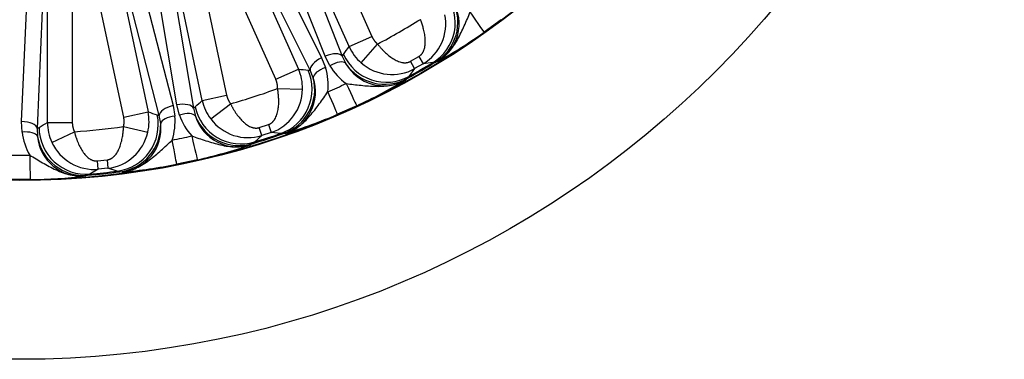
# Model space of a CAD drawing. Header units: millimetres. Extents: x 0 to 2970, y 0 to 2100.
# Tile 19 of 24: x 2102 to 2417, y 1092 to 1201. Entities that reach past the tile are written whole.
import ezdxf

# ---------------------------------------------------------------- set-up
doc = ezdxf.new("R2010")
doc.units = ezdxf.units.MM
doc.header["$LTSCALE"] = 10
doc.layers.add('CAP630C', color=7, linetype='Continuous')
doc.layers.add('Default', color=7, linetype='Continuous')

# ---------------------------------------------------------------- blocks, each defined once
blk = doc.blocks.new('SE2')
at = {"layer": 'CAP630C', "color": 7, "linetype": 'Continuous'}
for p, q in [((2207.09, 1191.99), (2163.37, 1290.2)), ((2147.18, 1282.99), (2190.9, 1184.78)), ((2160.11, 1174.78), (2137.76, 1279.93)), ((2120.42, 1276.24), (2142.77, 1171.09)), ((2110.57, 1167.71), (2110.57, 1275.21)), ((2182.22, 1267.46), (2214.37, 1195.23)), ((2183.62, 1181.54), (2151.47, 1253.77)), ((2151.47, 1253.77), (2167.9, 1176.44)), ((2134.98, 1169.44), (2118.54, 1246.77)), ((2118.54, 1246.77), (2118.54, 1167.71)), ((2181.47, 1222.25), (2198.3, 1188.42)), ((2199.44, 1188.93), (2185.56, 1224.08)), ((2191.01, 1224.09), (2204.89, 1188.95)), ((2194.64, 1184.39), (2177.81, 1218.22)), ((2141.33, 1209.7), (2150.76, 1173.11)), ((2151.99, 1173.37), (2145.72, 1210.64)), ((2146.35, 1169.93), (2136.92, 1206.52)), ((2151.05, 1209.52), (2157.32, 1172.26)), ((2102.34, 1168.02), (2103.95, 1205.77)), ((2108.93, 1203.58), (2107.32, 1165.82)), ((2255.78, 1200.6), (2250.31, 1196.62)), ((2207.09, 1191.99), (2214.37, 1195.23)), ((2210.99, 1186.76), (2216.19, 1192.79)), ((2198.3, 1188.42), (2199.56, 1185.24)), ((2200.96, 1185.87), (2199.44, 1188.93)), ((2204.89, 1188.95), (2205.3, 1189.46)), ((2204.89, 1188.95), (2206, 1186.62)), ((2226.74, 1187.27), (2229.4, 1188.81)), ((2229.4, 1188.81), (2230.77, 1186.48)), ((2183.62, 1181.54), (2190.9, 1184.78)), ((2193.99, 1184.42), (2194.64, 1184.39)), ((2228.07, 1184.93), (2226.22, 1182.43)), ((2228.07, 1184.93), (2226.74, 1187.27)), ((2230.77, 1186.48), (2228.07, 1184.93)), ((2233.85, 1186.84), (2230.77, 1186.48)), ((2234.71, 1187), (2233.85, 1186.84)), ((2235.37, 1187.18), (2234.71, 1187)), ((2195.63, 1182.01), (2194.64, 1184.39)), ((2225.66, 1181.77), (2225.16, 1181.29)), ((2226.22, 1182.43), (2225.66, 1181.77)), ((2184.23, 1178.56), (2192.18, 1178.38)), ((2160.11, 1174.78), (2167.9, 1176.44)), ((2150.76, 1173.11), (2151.34, 1169.74)), ((2152.83, 1170.06), (2151.99, 1173.37)), ((2157.32, 1172.26), (2157.83, 1172.67)), ((2157.32, 1172.26), (2157.92, 1169.75)), ((2162.84, 1168.85), (2169.17, 1173.66)), ((2209.52, 1173.07), (2203.34, 1170.32)), ((2134.98, 1169.44), (2142.77, 1171.09)), ((2145.71, 1170.1), (2146.35, 1169.93)), ((2146.82, 1167.39), (2146.35, 1169.93)), ((2102.47, 1164.61), (2102.34, 1168.02)), ((2107.32, 1165.82), (2107.9, 1166.12)), ((2107.32, 1165.82), (2107.38, 1163.25)), ((2110.57, 1167.71), (2118.54, 1167.71)), ((2134.95, 1166.39), (2142.69, 1164.57)), ((2178.34, 1166.07), (2181.27, 1167.02)), ((2179.16, 1163.5), (2178.34, 1166.07)), ((2181.27, 1167.02), (2182.12, 1164.46)), ((2112.01, 1161.34), (2119.21, 1164.73)), ((2179.16, 1163.5), (2176.83, 1161.45)), ((2182.12, 1164.46), (2179.16, 1163.5)), ((2185.21, 1164.17), (2182.12, 1164.46)), ((2186.08, 1164.15), (2185.21, 1164.17)), ((2186.76, 1164.2), (2186.08, 1164.15)), ((2176.14, 1160.92), (2175.56, 1160.56)), ((2176.83, 1161.45), (2176.14, 1160.92)), ((2126.6, 1155.4), (2129.66, 1155.73)), ((2126.86, 1152.72), (2126.6, 1155.4)), ((2129.95, 1153.04), (2126.86, 1152.72)), ((2129.66, 1155.73), (2129.95, 1153.04)), ((2132.92, 1152.11), (2129.95, 1153.04)), ((2158.55, 1155.76), (2151.93, 1154.36)), ((2123.37, 1150.82), (2122.73, 1150.59)), ((2124.16, 1151.19), (2123.37, 1150.82)), ((2126.86, 1152.72), (2124.16, 1151.19)), ((2133.76, 1151.91), (2132.92, 1152.11)), ((2134.44, 1151.82), (2133.76, 1151.91)), ((2105.09, 1149.43), (2098.33, 1149.43))]:
    blk.add_line(p, q, dxfattribs=at)
for radius in [315, 257.8, 257.63]:
    blk.add_circle((2101.71, 1406.9), radius, dxfattribs=at)
for centre, radius, start, end in [((2228.2, 1199.31), 14.08, 300.5798, 30.4804), ((2101.71, 1406.9), 242.8, 298.1322, 301.8678), ((2223.14, 1199.25), 14.87, 300.8578, 11.3994), ((2163.56, 1317.47), 148.76, 298.862, 305.6725), ((2220.79, 1198.13), 15, 204.1402, 229.2645), ((2177.18, 1178.72), 15, 358.7355, 23.8598), ((2180.76, 1179.51), 19.66, 354.3027, 16.9659), ((2217.8, 1196), 19.66, 211.0341, 233.6973), ((2218.24, 1193.54), 14.07, 209.4807, 299.4591), ((2220.83, 1197.93), 14.89, 228.6372, 299.1055), ((2101.71, 1406.9), 257, 298.8348, 301.1652), ((2101.71, 1406.9), 256.69, 299.0168, 300.9832), ((2182.29, 1177.54), 14.07, 288.5457, 18.5145), ((2148.24, 1308.62), 148.76, 294.3275, 301.138), ((2101.71, 1406.9), 242.8, 286.1322, 289.8678), ((2177.31, 1178.54), 14.87, 288.8578, 359.3994), ((2105.48, 1398.43), 240.38, 293.2376, 294.7624), ((2174.78, 1177.93), 15, 192.1402, 217.2645), ((2128.09, 1168.01), 15, 346.7355, 11.8598), ((2131.76, 1168.04), 19.66, 342.3027, 4.9659), ((2171.41, 1176.47), 19.66, 199.0341, 221.6973), ((2171.34, 1173.98), 14.07, 197.4856, 287.4542), ((2174.78, 1177.73), 14.89, 216.6372, 287.1055), ((2143.61, 1306.56), 148.76, 286.862, 293.6725), ((2125.57, 1167.75), 15, 180.1402, 205.2645), ((2101.71, 1406.9), 242.8, 274.1322, 277.8678), ((2132.84, 1165.8), 14.07, 276.5452, 6.515), ((2121.98, 1167.01), 19.66, 187.0341, 209.6973), ((2121.39, 1164.59), 14.07, 185.4856, 275.4542), ((2128.18, 1167.81), 14.87, 276.8578, 347.3994), ((2103.64, 1397.83), 240.38, 281.2376, 282.7624), ((2101.71, 1406.9), 257, 286.8348, 289.1652), ((2101.71, 1406.9), 256.69, 287.0168, 288.9832), ((2125.54, 1167.55), 14.89, 204.6372, 275.1055), ((2126.79, 1301.1), 148.76, 282.3275, 289.138), ((2101.71, 1397.63), 240.38, 269.2376, 270.7624), ((2121.83, 1300.05), 148.76, 274.862, 281.6725), ((2104.24, 1298.2), 148.76, 270.3275, 277.138), ((2101.71, 1406.9), 257, 274.8348, 277.1652), ((2101.71, 1406.9), 256.69, 275.0168, 276.9832)]:
    blk.add_arc(centre, radius, start, end, dxfattribs=at)
for centre, major_axis, ratio, start_param, end_param in [((2226.14, 1199.68), (1.44, -14.93), 0.994886, 0.446541, 2.100664), ((2226.95, 1199.83), (3.87, -14.49), 0.995634, 0.284266, 1.768291), ((2242.23, 1208.05), (8.08, -11.43), 0.00651, 0.02618, 1.115844), ((1934.91, 1332.64), (306.87, 136.63), 0.866575, -0.97403, -0.9644), ((2199.19, 1186.41), (4.48, 2.23), 0.439134, 1.552003, 3.04443), ((2200.34, 1186.92), (-4.65, -1.84), 0.439134, 3.238755, 4.731183), ((2218.95, 1195.54), (-12.21, 8.71), 0.994886, 1.040928, 2.695052), ((2180.33, 1178.34), (-1.69, -14.9), 0.994886, 0.446541, 2.100664), ((2268.5, 1481.17), (-306.87, -136.63), 0.866575, 0.964401, 0.974032), ((2200.46, 1183.24), (-4.78, -1.45), 0.436707, 4.766989, 6.181271), ((2201.85, 1183.86), (4.28, 2.59), 0.436707, 0.101914, 1.516196), ((2218.42, 1194.91), (-10.62, 10.6), 0.995634, 1.373302, 2.857327), ((2181.16, 1178.31), (0.77, -14.98), 0.995634, 0.284266, 1.768291), ((2203.66, 1185.78), (5.86, -12.71), 0.00651, -1.115844, -0.02618), ((2197.82, 1183.18), (5.52, -12.86), 0.00651, 0.02618, 1.115844), ((2151.22, 1170.96), (4.84, 1.25), 0.439134, 1.552003, 3.04443), ((2152.45, 1171.22), (-4.93, -0.83), 0.439134, 3.238755, 4.731183), ((1923.12, 1368.94), (328.57, 69.84), 0.866575, -0.97403, -0.9644), ((2172.45, 1175.78), (-10.13, 11.06), 0.994886, 1.040928, 2.695052), ((2131.1, 1166.99), (-4.76, -14.23), 0.994886, 0.446541, 2.100664), ((2280.3, 1444.86), (-328.57, -69.84), 0.866575, 0.964399, 0.974029), ((2151.79, 1167.59), (-4.98, -0.42), 0.436707, 4.766989, 6.181271), ((2153.29, 1167.91), (4.72, 1.64), 0.436707, 0.101914, 1.516196), ((2171.8, 1175.27), (-8.18, 12.57), 0.995634, 1.373302, 2.857327), ((2102.34, 1165.82), (-5, 0.21), 0.439134, 3.238755, 4.731183), ((1919.13, 1406.9), (335.91, 0), 0.866575, -0.97403, -0.964399), ((2122.85, 1166.12), (-7.61, 12.93), 0.994886, 1.040928, 2.695052), ((2131.89, 1166.79), (-2.36, -14.81), 0.995634, 0.284266, 1.768291), ((2102.47, 1162.41), (4.96, 0.62), 0.436707, 0.101914, 1.516196), ((2122.11, 1165.76), (-5.39, 14), 0.995634, 1.373302, 2.857327), ((2155.46, 1169.41), (3.09, -13.65), 0.00651, -1.115844, -0.02618), ((2149.2, 1168.08), (2.73, -13.73), 0.00651, 0.02618, 1.115844), ((2104.91, 1163.43), (0.19, -14), 0.00651, -1.115844, -0.02618)]:
    blk.add_ellipse(centre, major_axis=major_axis, ratio=ratio, start_param=start_param, end_param=end_param, dxfattribs=at)
for points, degree, knots in [([(2229.4, 1188.81), (2229.45, 1188.84), (2229.54, 1188.89), (2229.67, 1188.98), (2229.8, 1189.08), (2229.93, 1189.19), (2230.05, 1189.3), (2230.17, 1189.42), (2230.28, 1189.54), (2230.39, 1189.68), (2230.49, 1189.82), (2230.59, 1189.96), (2230.68, 1190.12), (2230.77, 1190.28), (2230.86, 1190.44), (2230.94, 1190.62), (2231.01, 1190.8), (2231.14, 1191.16), (2231.3, 1191.72), (2231.42, 1192.48), (2231.48, 1193.3), (2231.47, 1194.4), (2231.32, 1195.84), (2231.03, 1197.21), (2230.75, 1198.21), (2230.57, 1198.83), (2230.36, 1199.45), (2230.14, 1200.08), (2229.98, 1200.49), (2229.9, 1200.7)], 3, [0, 0, 0, 0, 0.012018, 0.02407, 0.036206, 0.048471, 0.060912, 0.073573, 0.086493, 0.099713, 0.113269, 0.127194, 0.14152, 0.156275, 0.171486, 0.187175, 0.203366, 0.220077, 0.280598, 0.347115, 0.412613, 0.482344, 0.614827, 0.755158, 0.803316, 0.851849, 0.900789, 0.950164, 1, 1, 1, 1]), ([(2235.37, 1187.18), (2236.74, 1188.01), (2237.99, 1189.08), (2240.13, 1191.51), (2241.03, 1192.88), (2242.6, 1195.71), (2243.29, 1197.18), (2244.62, 1200.13), (2245.26, 1201.61), (2245.85, 1203.07)], 3, [0, 0, 0, 0, 0.25, 0.25, 0.5, 0.5, 0.75, 0.75, 1, 1, 1, 1]), ([(2214.37, 1195.23), (2214.69, 1194.53), (2215.15, 1193.91), (2215.61, 1193.29), (2216.19, 1192.79)], 2, [0, 0, 0, 0.5, 0.5, 1, 1, 1]), ([(2216.19, 1192.79), (2216.27, 1192.69), (2216.42, 1192.5), (2216.66, 1192.21), (2216.9, 1191.93), (2217.14, 1191.65), (2217.38, 1191.38), (2217.62, 1191.12), (2217.87, 1190.86), (2218.12, 1190.6), (2218.72, 1190), (2219.7, 1189.13), (2220.87, 1188.28), (2221.81, 1187.72), (2222.55, 1187.36), (2223.27, 1187.09), (2223.88, 1186.93), (2224.35, 1186.85), (2224.69, 1186.82), (2225.02, 1186.81), (2225.34, 1186.83), (2225.64, 1186.87), (2225.93, 1186.94), (2226.22, 1187.03), (2226.48, 1187.13), (2226.65, 1187.22), (2226.74, 1187.27)], 3, [0, 0, 0, 0, 0.027719, 0.055292, 0.082724, 0.110019, 0.137183, 0.164219, 0.191134, 0.217932, 0.244618, 0.385434, 0.518346, 0.5876, 0.652681, 0.719328, 0.779965, 0.809311, 0.837059, 0.863335, 0.888284, 0.912078, 0.934913, 0.957012, 0.97862, 1, 1, 1, 1]), ([(2184.23, 1178.56), (2184.24, 1179.33), (2184.09, 1180.08), (2183.94, 1180.84), (2183.62, 1181.54)], 2, [0, 0, 0, 0.5, 0.5, 1, 1, 1]), ([(2206.16, 1180.16), (2207.72, 1179.94), (2209.32, 1179.75), (2212.54, 1179.43), (2214.16, 1179.3), (2217.4, 1179.24), (2219.03, 1179.33), (2222.21, 1179.96), (2223.76, 1180.52), (2225.16, 1181.29)], 3, [0, 0, 0, 0, 0.25, 0.25, 0.5, 0.5, 0.75, 0.75, 1, 1, 1, 1]), ([(2181.27, 1167.02), (2181.32, 1167.04), (2181.42, 1167.08), (2181.57, 1167.14), (2181.72, 1167.21), (2181.86, 1167.29), (2182, 1167.37), (2182.14, 1167.46), (2182.28, 1167.56), (2182.41, 1167.67), (2182.54, 1167.78), (2182.67, 1167.91), (2182.79, 1168.04), (2182.91, 1168.18), (2183.03, 1168.32), (2183.15, 1168.48), (2183.26, 1168.64), (2183.46, 1168.96), (2183.73, 1169.48), (2184.01, 1170.2), (2184.23, 1170.99), (2184.45, 1172.07), (2184.6, 1173.51), (2184.6, 1174.9), (2184.54, 1175.94), (2184.49, 1176.59), (2184.42, 1177.24), (2184.33, 1177.9), (2184.26, 1178.33), (2184.23, 1178.56)], 3, [0, 0, 0, 0, 0.012018, 0.02407, 0.036206, 0.048471, 0.060912, 0.073573, 0.086493, 0.099713, 0.113269, 0.127194, 0.14152, 0.156275, 0.171486, 0.187175, 0.203366, 0.220077, 0.280598, 0.347115, 0.412613, 0.482344, 0.614827, 0.755158, 0.803316, 0.851849, 0.900789, 0.950164, 1, 1, 1, 1]), ([(2167.9, 1176.44), (2168.06, 1175.68), (2168.39, 1174.98), (2168.71, 1174.28), (2169.17, 1173.66)], 2, [0, 0, 0, 0.5, 0.5, 1, 1, 1]), ([(2186.76, 1164.2), (2188.28, 1164.72), (2189.73, 1165.5), (2192.33, 1167.44), (2193.48, 1168.59), (2195.61, 1171.03), (2196.59, 1172.33), (2198.51, 1174.94), (2199.44, 1176.25), (2200.32, 1177.56)], 3, [0, 0, 0, 0, 0.25, 0.25, 0.5, 0.5, 0.75, 0.75, 1, 1, 1, 1]), ([(2169.17, 1173.66), (2169.23, 1173.55), (2169.34, 1173.33), (2169.51, 1173), (2169.68, 1172.68), (2169.86, 1172.36), (2170.04, 1172.04), (2170.23, 1171.73), (2170.41, 1171.43), (2170.6, 1171.13), (2171.07, 1170.41), (2171.84, 1169.36), (2172.81, 1168.28), (2173.62, 1167.54), (2174.26, 1167.04), (2174.91, 1166.62), (2175.48, 1166.33), (2175.92, 1166.16), (2176.25, 1166.06), (2176.57, 1165.98), (2176.88, 1165.94), (2177.19, 1165.91), (2177.49, 1165.92), (2177.78, 1165.94), (2178.07, 1165.99), (2178.25, 1166.05), (2178.34, 1166.07)], 3, [0, 0, 0, 0, 0.027719, 0.055292, 0.082724, 0.110019, 0.137183, 0.164219, 0.191134, 0.217932, 0.244618, 0.385434, 0.518346, 0.5876, 0.652681, 0.719328, 0.779965, 0.809311, 0.837059, 0.863335, 0.888284, 0.912078, 0.934913, 0.957012, 0.97862, 1, 1, 1, 1]), ([(2134.95, 1166.39), (2135.12, 1167.14), (2135.13, 1167.91), (2135.14, 1168.68), (2134.98, 1169.44)], 2, [0, 0, 0, 0.5, 0.5, 1, 1, 1]), ([(2118.54, 1167.71), (2118.54, 1166.94), (2118.71, 1166.19), (2118.88, 1165.43), (2119.21, 1164.73)], 2, [0, 0, 0, 0.5, 0.5, 1, 1, 1]), ([(2129.66, 1155.73), (2129.71, 1155.73), (2129.82, 1155.75), (2129.98, 1155.78), (2130.13, 1155.81), (2130.29, 1155.86), (2130.45, 1155.91), (2130.6, 1155.97), (2130.76, 1156.04), (2130.91, 1156.12), (2131.06, 1156.2), (2131.21, 1156.3), (2131.36, 1156.4), (2131.5, 1156.51), (2131.65, 1156.63), (2131.8, 1156.76), (2131.94, 1156.89), (2132.2, 1157.17), (2132.57, 1157.61), (2132.99, 1158.26), (2133.38, 1158.99), (2133.82, 1160), (2134.26, 1161.37), (2134.55, 1162.74), (2134.72, 1163.77), (2134.8, 1164.41), (2134.86, 1165.06), (2134.91, 1165.72), (2134.94, 1166.17), (2134.95, 1166.39)], 3, [0, 0, 0, 0, 0.012018, 0.02407, 0.036206, 0.048471, 0.060912, 0.073573, 0.086493, 0.099713, 0.113269, 0.127194, 0.14152, 0.156275, 0.171486, 0.187175, 0.203366, 0.220077, 0.280598, 0.347115, 0.412613, 0.482344, 0.614827, 0.755158, 0.803316, 0.851849, 0.900789, 0.950164, 1, 1, 1, 1]), ([(2119.21, 1164.73), (2119.24, 1164.61), (2119.3, 1164.37), (2119.4, 1164.02), (2119.5, 1163.66), (2119.61, 1163.31), (2119.72, 1162.97), (2119.83, 1162.63), (2119.95, 1162.29), (2120.08, 1161.96), (2120.39, 1161.16), (2120.92, 1159.97), (2121.64, 1158.71), (2122.28, 1157.82), (2122.8, 1157.19), (2123.35, 1156.65), (2123.85, 1156.25), (2124.25, 1155.99), (2124.55, 1155.82), (2124.84, 1155.68), (2125.14, 1155.57), (2125.43, 1155.49), (2125.73, 1155.43), (2126.02, 1155.39), (2126.31, 1155.38), (2126.5, 1155.4), (2126.6, 1155.4)], 3, [0, 0, 0, 0, 0.027719, 0.055292, 0.082724, 0.110019, 0.137183, 0.164219, 0.191134, 0.217932, 0.244618, 0.385434, 0.518346, 0.5876, 0.652681, 0.719328, 0.779965, 0.809311, 0.837059, 0.863335, 0.888284, 0.912078, 0.934913, 0.957012, 0.97862, 1, 1, 1, 1]), ([(2156.74, 1163.4), (2158.22, 1162.86), (2159.74, 1162.34), (2162.83, 1161.36), (2164.38, 1160.89), (2167.54, 1160.16), (2169.15, 1159.91), (2172.4, 1159.87), (2174.02, 1160.09), (2175.56, 1160.56)], 3, [0, 0, 0, 0, 0.25, 0.25, 0.5, 0.5, 0.75, 0.75, 1, 1, 1, 1]), ([(2134.44, 1151.82), (2136.04, 1152.02), (2137.61, 1152.48), (2140.56, 1153.83), (2141.93, 1154.72), (2144.52, 1156.67), (2145.75, 1157.73), (2148.16, 1159.88), (2149.35, 1160.97), (2150.48, 1162.07)], 3, [0, 0, 0, 0, 0.25, 0.25, 0.5, 0.5, 0.75, 0.75, 1, 1, 1, 1]), ([(2104.91, 1157.28), (2106.24, 1156.44), (2107.63, 1155.62), (2110.44, 1154.02), (2111.87, 1153.23), (2114.8, 1151.87), (2116.33, 1151.28), (2119.49, 1150.57), (2121.13, 1150.45), (2122.73, 1150.59)], 3, [0, 0, 0, 0, 0.25, 0.25, 0.5, 0.5, 0.75, 0.75, 1, 1, 1, 1])]:
    blk.add_open_spline(points, degree=degree, knots=knots, dxfattribs=at)

msp = doc.modelspace()

# ---------------------------------------------------------------- block references
at = {"layer": 'Default'}
msp.add_blockref('SE2', (0, 0), dxfattribs=at)

doc.saveas('drawing.dxf')
